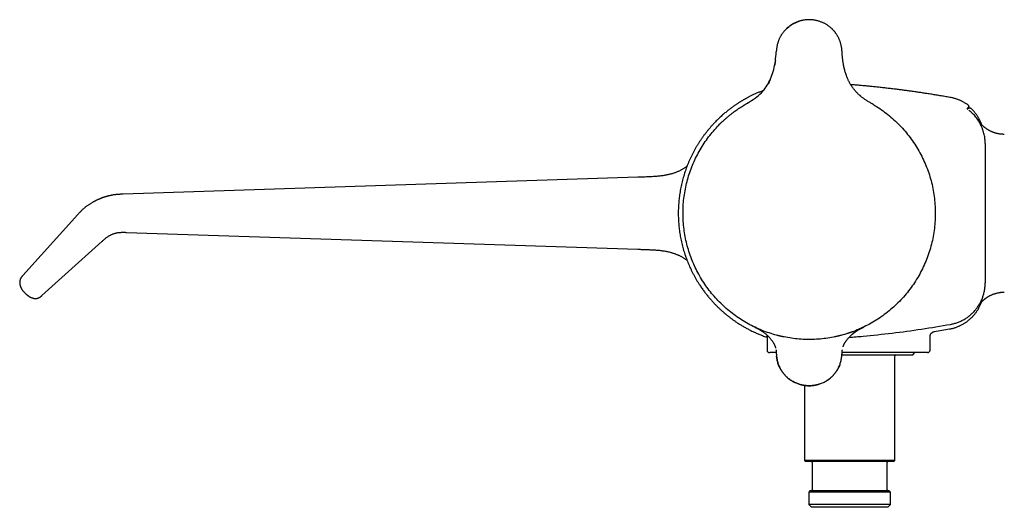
# Model space of a CAD drawing. Header units: millimetres. Extents: x 8 to 907, y 12 to 438.
# Tile 2 of 14: x 27 to 215, y 345 to 438. Entities that reach past the tile are written whole.
import ezdxf

# ---------------------------------------------------------------- set-up
doc = ezdxf.new("R2010")
doc.units = ezdxf.units.MM

msp = doc.modelspace()

# ---------------------------------------------------------------- linework, layer by layer
at = {"color": 7, "linetype": 'Continuous', "lineweight": 30}
for p, q in [((171.27, 431.63), (171.27, 431.63)), ((183.78, 431.63), (183.78, 431.63)), ((170.74, 428.13), (170.74, 428.12)), ((170.09, 426.32), (170.08, 426.29)), ((165.26, 421.6), (165.06, 421.48)), ((165.92, 421.99), (165.74, 421.88)), ((166.71, 422.48), (166.7, 422.48)), ((167.6, 423.12), (167.57, 423.1)), ((189.98, 421.49), (189.98, 421.48)), ((211.03, 414.22), (211.03, 414.19)), ((211.03, 414.19), (211.03, 387.75)), ((144.9, 407.82), (47.02, 404.59)), ((38.39, 400.73), (27.92, 389.13)), ((47.62, 397.33), (144.9, 394.12)), ((31.56, 385.32), (42.95, 395.59)), ((211.03, 387.75), (211.03, 387.72)), ((28.3, 385.83), (28.35, 385.79)), ((167.39, 379.21), (167.14, 379.33)), ((169.53, 377.55), (169.53, 374.97)), ((174.4, 377.17), (174.4, 377.17)), ((182.32, 377.45), (182.32, 377.45)), ((183.49, 377.72), (183.49, 377.72)), ((184.75, 378.08), (184.63, 378.05)), ((200.53, 374.97), (200.53, 377.5)), ((183.83, 374.92), (183.85, 375.01)), ((171.26, 374.47), (170.03, 374.47)), ((171.27, 374.3), (171.27, 374.3)), ((183.76, 374.07), (197.23, 374.07)), ((200.03, 374.47), (183.79, 374.47)), ((193.83, 353.97), (193.83, 373.87)), ((197.23, 374.07), (197.63, 374.47)), ((176.63, 368.25), (176.63, 353.97)), ((176.63, 353.97), (176.83, 353.77)), ((193.83, 353.97), (176.63, 353.97)), ((193.63, 353.77), (176.83, 353.77)), ((178.08, 353.57), (178.08, 348.37)), ((192.38, 348.37), (192.38, 353.57)), ((193.63, 353.77), (193.83, 353.97)), ((177.68, 348.17), (177.48, 347.97)), ((177.48, 347.97), (177.48, 345.57)), ((192.98, 347.97), (177.48, 347.97)), ((192.78, 348.17), (177.68, 348.17)), ((192.98, 347.97), (192.78, 348.17)), ((192.98, 345.57), (192.98, 347.97)), ((177.48, 345.57), (177.98, 345.07)), ((185.23, 345.57), (177.48, 345.57)), ((192.48, 345.07), (177.98, 345.07)), ((192.98, 345.57), (185.23, 345.57)), ((192.48, 345.07), (192.98, 345.57))]:
    msp.add_line(p, q, dxfattribs=at)
for centre, radius, start, end in [((170.03, 374.97), 0.5, 180, 270), ((200.03, 374.97), 0.5, 270, 0), ((194.03, 373.87), 0.2, 90, 180), ((177.88, 353.57), 0.2, 0, 90), ((192.58, 353.57), 0.2, 90, 180), ((177.88, 348.37), 0.2, 270, 0), ((192.58, 348.37), 0.2, 180, 270)]:
    msp.add_arc(centre, radius, start, end, dxfattribs=at)
for points, knots in [([(183.78, 431.63), (183.78, 431.71), (183.77, 431.87), (183.74, 432.11), (183.72, 432.34), (183.68, 432.56), (183.64, 432.78), (183.6, 432.99), (183.54, 433.21), (183.48, 433.43), (183.4, 433.65), (183.32, 433.86), (183.24, 434.06), (183.15, 434.26), (183.05, 434.45), (182.95, 434.63), (182.84, 434.82), (182.73, 434.99), (182.62, 435.15), (182.51, 435.3), (182.41, 435.44), (182.31, 435.56), (182.21, 435.67), (182.11, 435.78), (182.02, 435.87), (181.97, 435.93), (181.94, 435.95), (181.94, 435.96), (181.93, 435.97), (181.93, 435.97), (181.92, 435.98), (181.85, 436.04), (181.73, 436.16), (181.54, 436.33), (181.34, 436.48), (181.14, 436.63), (180.93, 436.77), (180.72, 436.9), (180.51, 437.02), (180.29, 437.13), (180.07, 437.23), (179.83, 437.33), (179.59, 437.42), (179.33, 437.5), (179.07, 437.57), (178.81, 437.63), (178.55, 437.68), (178.29, 437.72), (178.04, 437.74), (177.78, 437.76), (177.52, 437.76), (177.26, 437.76), (177, 437.74), (176.74, 437.72), (176.47, 437.68), (176.21, 437.63), (175.96, 437.57), (175.7, 437.5), (175.45, 437.42), (175.21, 437.33), (174.98, 437.23), (174.75, 437.13), (174.54, 437.02), (174.32, 436.89), (174.11, 436.77), (173.92, 436.64), (173.73, 436.5), (173.57, 436.37), (173.43, 436.26), (173.32, 436.16), (173.25, 436.09), (173.2, 436.05), (173.19, 436.04), (173.18, 436.02), (173.16, 436.01), (173.15, 436), (173.1, 435.95), (173.01, 435.86), (172.89, 435.72), (172.76, 435.57), (172.62, 435.41), (172.5, 435.25), (172.39, 435.09), (172.28, 434.94), (172.18, 434.77), (172.08, 434.6), (171.98, 434.42), (171.89, 434.23), (171.8, 434.04), (171.72, 433.83), (171.64, 433.62), (171.57, 433.4), (171.5, 433.17), (171.44, 432.94), (171.39, 432.69), (171.35, 432.44), (171.31, 432.18), (171.29, 431.91), (171.27, 431.73), (171.27, 431.63)], [0, 0, 0, 0, 0.012499, 0.024708, 0.036627, 0.048262, 0.059626, 0.070734, 0.081598, 0.093977, 0.106054, 0.117791, 0.129129, 0.140067, 0.150625, 0.162013, 0.172957, 0.183469, 0.193557, 0.203229, 0.212494, 0.22029, 0.227719, 0.234778, 0.243542, 0.247202, 0.247672, 0.24814, 0.248607, 0.249071, 0.249533, 0.249993, 0.263016, 0.275967, 0.288868, 0.30174, 0.314606, 0.327479, 0.340264, 0.352925, 0.365484, 0.377962, 0.391863, 0.405711, 0.419531, 0.43335, 0.447115, 0.460491, 0.473746, 0.486903, 0.499981, 0.513405, 0.526931, 0.540587, 0.554342, 0.568094, 0.58161, 0.595158, 0.60876, 0.622441, 0.634969, 0.647606, 0.660326, 0.673037, 0.685747, 0.697626, 0.709537, 0.721498, 0.729428, 0.737392, 0.744433, 0.745358, 0.746283, 0.747209, 0.748135, 0.749062, 0.74999, 0.758996, 0.768603, 0.778767, 0.78949, 0.800778, 0.81005, 0.819683, 0.829686, 0.840069, 0.850846, 0.861428, 0.872392, 0.883745, 0.895408, 0.907346, 0.919576, 0.932112, 0.94497, 0.958171, 0.971736, 0.985679, 1, 1, 1, 1]), ([(173.22, 436.05), (173.51, 436.3), (174.1, 436.82), (175.18, 437.33), (175.95, 437.62), (176.35, 437.65), (176.35, 437.65)], [0, 0, 0, 0, 0.318425, 0.662999, 0.999748, 1, 1, 1, 1]), ([(165.06, 421.48), (165.57, 421.77), (166.54, 422.34), (167.88, 423.29), (168.94, 424.39), (169.75, 425.57), (170.36, 426.87), (170.82, 428.31), (171.13, 429.92), (171.22, 431.05), (171.27, 431.63)], [0, 0, 0, 0, 0.1394627, 0.268813, 0.3897528, 0.4999642, 0.6098311, 0.730077, 0.8596469, 1, 1, 1, 1]), ([(189.99, 421.48), (189.89, 421.54), (189.69, 421.66), (189.4, 421.83), (189.12, 421.99), (188.85, 422.16), (188.59, 422.32), (188.35, 422.47), (188.13, 422.62), (187.92, 422.77), (187.72, 422.92), (187.53, 423.06), (187.39, 423.17), (187.3, 423.25), (187.24, 423.3), (187.18, 423.35), (187.12, 423.4), (187.07, 423.45), (187.01, 423.5), (186.92, 423.58), (186.8, 423.7), (186.64, 423.85), (186.48, 424.03), (186.3, 424.22), (186.13, 424.42), (185.96, 424.64), (185.8, 424.86), (185.63, 425.1), (185.48, 425.34), (185.34, 425.57), (185.23, 425.78), (185.12, 425.98), (185.03, 426.17), (184.93, 426.37), (184.85, 426.57), (184.76, 426.77), (184.68, 426.97), (184.59, 427.22), (184.49, 427.51), (184.39, 427.84), (184.29, 428.18), (184.23, 428.42), (184.2, 428.56), (184.19, 428.6), (184.18, 428.64), (184.17, 428.68), (184.16, 428.73), (184.14, 428.82), (184.11, 428.97), (184.07, 429.16), (184.03, 429.37), (184, 429.6), (183.96, 429.85), (183.92, 430.11), (183.89, 430.39), (183.86, 430.69), (183.83, 430.99), (183.8, 431.31), (183.79, 431.53), (183.78, 431.63)], [0, 0, 0, 0, 0.0276548, 0.0544245, 0.0803038, 0.1052893, 0.1293821, 0.1525865, 0.1736582, 0.1939592, 0.2134801, 0.2321668, 0.2500062, 0.2560117, 0.2620259, 0.2680492, 0.2740819, 0.2801244, 0.2861768, 0.2922397, 0.3089694, 0.3257901, 0.3459468, 0.3662644, 0.3867622, 0.4089473, 0.4313891, 0.4541147, 0.4770423, 0.5000043, 0.5173729, 0.5347252, 0.5520718, 0.5694226, 0.5867868, 0.6041731, 0.6215893, 0.6390429, 0.6665614, 0.6942135, 0.7220207, 0.7500017, 0.753287, 0.7566002, 0.7599414, 0.7633105, 0.7667077, 0.7701331, 0.7866615, 0.8019542, 0.8177424, 0.8371411, 0.8571858, 0.8778817, 0.9007826, 0.9244401, 0.9488591, 0.9740444, 1, 1, 1, 1]), ([(171.12, 430.03), (171.1, 429.88), (171.05, 429.58), (171, 429.28), (170.97, 429.13)], [0, 0, 0, 0, 0.49913, 1, 1, 1, 1]), ([(170.08, 426.3), (170.03, 426.2), (169.92, 425.95), (169.79, 425.72), (169.72, 425.59)], [0, 0, 0, 0, 0.45352, 1, 1, 1, 1]), ([(204.43, 422.97), (204.38, 422.98), (204.01, 423.05), (203.34, 423.16), (202.41, 423.32), (201.5, 423.47), (200.59, 423.62), (199.7, 423.76), (198.83, 423.89), (198.01, 424.01), (197.21, 424.12), (196.43, 424.23), (195.65, 424.33), (194.88, 424.43), (194.07, 424.54), (193.23, 424.64), (192.34, 424.74), (191.46, 424.84), (190.6, 424.93), (189.76, 425.02), (188.93, 425.11), (188.12, 425.18), (187.32, 425.26), (186.53, 425.32), (185.9, 425.38), (185.54, 425.41), (185.44, 425.41)], [0, 0, 0, 0, 0.007978, 0.057672, 0.106774, 0.155287, 0.203214, 0.250559, 0.297324, 0.339684, 0.381561, 0.422957, 0.463873, 0.50431, 0.54427, 0.591594, 0.638234, 0.684192, 0.72947, 0.774069, 0.817211, 0.859699, 0.901535, 0.942718, 0.98398, 1, 1, 1, 1]), ([(168.77, 424.28), (168.7, 424.25), (168.53, 424.19), (168.26, 424.08), (167.96, 423.96), (167.67, 423.84), (167.38, 423.71), (167.1, 423.58), (166.83, 423.45), (166.57, 423.33), (166.32, 423.2), (166.08, 423.08), (165.86, 422.96), (165.65, 422.85), (165.46, 422.75), (165.28, 422.65), (165.11, 422.55), (164.95, 422.46), (164.78, 422.36), (164.62, 422.26), (164.45, 422.16), (164.28, 422.06), (164.11, 421.95), (163.93, 421.83), (163.75, 421.71), (163.55, 421.58), (163.33, 421.42), (163.08, 421.25), (162.83, 421.07), (162.57, 420.88), (162.31, 420.68), (162.05, 420.47), (161.78, 420.26), (161.5, 420.03), (161.21, 419.78), (160.91, 419.52), (160.62, 419.25), (160.31, 418.96), (160.01, 418.67), (159.68, 418.33), (159.32, 417.95), (158.94, 417.54), (158.57, 417.11), (158.21, 416.68), (157.86, 416.24), (157.52, 415.8), (157.2, 415.36), (156.9, 414.92), (156.61, 414.48), (156.32, 414.03), (156.04, 413.56), (155.77, 413.08), (155.5, 412.59), (155.24, 412.09), (155, 411.58), (154.76, 411.07), (154.54, 410.56), (154.34, 410.06), (154.15, 409.56), (153.98, 409.06), (153.81, 408.56), (153.65, 408.04), (153.5, 407.5), (153.36, 406.96), (153.23, 406.41), (153.11, 405.86), (153.01, 405.31), (152.92, 404.76), (152.84, 404.22), (152.77, 403.7), (152.72, 403.17), (152.68, 402.64), (152.65, 402.1), (152.63, 401.54), (152.62, 400.98), (152.63, 400.42), (152.65, 399.85), (152.68, 399.29), (152.72, 398.74), (152.78, 398.2), (152.84, 397.67), (152.92, 397.15), (153.01, 396.62), (153.11, 396.09), (153.22, 395.55), (153.35, 395), (153.49, 394.45), (153.65, 393.91), (153.81, 393.37), (153.99, 392.85), (154.17, 392.34), (154.36, 391.84), (154.56, 391.35), (154.77, 390.86), (154.99, 390.37), (155.23, 389.87), (155.49, 389.37), (155.76, 388.87), (156.04, 388.38), (156.33, 387.9), (156.6, 387.48), (156.84, 387.11), (157.05, 386.8), (157.27, 386.49), (157.48, 386.2), (157.69, 385.91), (157.9, 385.64), (158.12, 385.36), (158.35, 385.09), (158.58, 384.81), (158.81, 384.55), (159.03, 384.3), (159.25, 384.06), (159.47, 383.82), (159.68, 383.6), (159.89, 383.39), (160.1, 383.18), (160.31, 382.98), (160.52, 382.78), (160.71, 382.6), (160.9, 382.43), (161.07, 382.28), (161.2, 382.17), (161.31, 382.07), (161.43, 381.97), (161.55, 381.87), (161.68, 381.76), (161.82, 381.65), (161.97, 381.52), (162.14, 381.39), (162.32, 381.26), (162.5, 381.11), (162.7, 380.96), (162.91, 380.81), (163.13, 380.65), (163.36, 380.49), (163.6, 380.33), (163.85, 380.16), (164.11, 379.99), (164.38, 379.82), (164.66, 379.65), (164.95, 379.48), (165.24, 379.31), (165.53, 379.15), (165.83, 378.99), (166.14, 378.83), (166.46, 378.66), (166.78, 378.5), (167.12, 378.35), (167.46, 378.19), (167.8, 378.05), (168.14, 377.91), (168.48, 377.77), (168.84, 377.63), (169.08, 377.54), (169.22, 377.5), (169.22, 377.49)], [0, 0, 0, 0, 0.003572, 0.009092, 0.014437, 0.019609, 0.024607, 0.029808, 0.034806, 0.039601, 0.044192, 0.04858, 0.052764, 0.056523, 0.0601, 0.063496, 0.06671, 0.069743, 0.072913, 0.076, 0.07918, 0.082455, 0.085825, 0.089288, 0.092847, 0.0965, 0.101286, 0.106226, 0.111319, 0.116565, 0.121965, 0.127519, 0.133226, 0.139086, 0.145391, 0.151865, 0.158508, 0.165321, 0.172302, 0.179453, 0.188713, 0.19798, 0.207247, 0.216514, 0.225782, 0.23505, 0.243789, 0.252528, 0.261266, 0.270005, 0.278743, 0.288011, 0.297278, 0.306545, 0.315811, 0.325078, 0.334345, 0.343083, 0.351821, 0.360559, 0.369297, 0.378036, 0.387305, 0.396573, 0.405842, 0.41511, 0.424379, 0.433647, 0.442385, 0.451122, 0.459859, 0.468596, 0.477334, 0.486601, 0.495869, 0.505137, 0.514405, 0.523673, 0.532941, 0.54168, 0.550418, 0.559157, 0.567895, 0.576634, 0.585901, 0.595168, 0.604435, 0.613702, 0.622969, 0.632236, 0.640974, 0.649712, 0.658451, 0.66719, 0.675928, 0.685196, 0.694463, 0.70373, 0.712998, 0.722264, 0.731531, 0.737772, 0.743996, 0.750103, 0.756078, 0.761919, 0.767627, 0.773203, 0.779255, 0.785142, 0.790865, 0.796423, 0.801816, 0.807045, 0.812108, 0.817008, 0.821964, 0.82674, 0.831336, 0.835751, 0.839986, 0.84404, 0.846429, 0.8488, 0.851305, 0.853955, 0.856749, 0.859686, 0.862768, 0.866324, 0.870055, 0.873959, 0.878038, 0.882291, 0.886717, 0.891318, 0.896092, 0.90104, 0.906161, 0.91136, 0.916726, 0.922259, 0.927959, 0.933384, 0.938951, 0.944662, 0.950514, 0.95651, 0.962647, 0.968927, 0.974809, 0.980809, 0.986929, 0.993168, 0.999526, 1, 1, 1, 1]), ([(165.23, 421.58), (165.23, 421.58), (165.23, 421.58), (165.23, 421.58), (165.23, 421.58), (165.22, 421.58), (165.22, 421.58), (165.22, 421.57), (165.22, 421.57), (165.21, 421.57), (165.21, 421.57), (165.21, 421.57), (165.21, 421.57), (165.22, 421.57), (165.22, 421.57), (165.22, 421.58), (165.22, 421.58), (165.21, 421.57), (165.21, 421.57), (165.2, 421.56)], [0, 0, 0, 0, 0.0347021, 0.113853, 0.1846166, 0.2419428, 0.2714274, 0.2954822, 0.3192161, 0.3516848, 0.3931231, 0.4435674, 0.5004239, 0.5589035, 0.6345829, 0.71289, 0.7984922, 0.8939697, 1, 1, 1, 1]), ([(189.74, 421.63), (189.74, 421.63), (189.74, 421.63), (189.75, 421.62), (189.76, 421.61), (189.78, 421.61), (189.79, 421.6), (189.81, 421.59), (189.82, 421.58), (189.83, 421.58), (189.84, 421.57), (189.84, 421.57), (189.85, 421.56), (189.85, 421.56), (189.85, 421.56), (189.85, 421.56), (189.85, 421.56), (189.85, 421.56), (189.85, 421.56), (189.85, 421.56), (189.85, 421.56), (189.85, 421.56), (189.86, 421.56), (189.86, 421.56), (189.86, 421.56), (189.86, 421.56), (189.86, 421.56)], [0, 0, 0, 0, 0.0202259, 0.0922324, 0.1585542, 0.2237778, 0.2896235, 0.3324639, 0.3824565, 0.4396224, 0.4766747, 0.5148886, 0.5488534, 0.5779978, 0.602727, 0.6224821, 0.6377078, 0.6549552, 0.6764949, 0.711204, 0.7532926, 0.8027607, 0.8456015, 0.8927588, 0.9442274, 1, 1, 1, 1]), ([(207.86, 421.47), (207.82, 421.5), (207.73, 421.57), (207.57, 421.68), (207.39, 421.8), (207.19, 421.93), (206.99, 422.05), (206.77, 422.17), (206.55, 422.28), (206.31, 422.39), (206.07, 422.5), (205.81, 422.6), (205.55, 422.69), (205.28, 422.77), (205, 422.85), (204.72, 422.92), (204.52, 422.95), (204.43, 422.97)], [0, 0, 0, 0, 0.038213, 0.09478, 0.153475, 0.214251, 0.277052, 0.341817, 0.408479, 0.476965, 0.547196, 0.619086, 0.692543, 0.767468, 0.84376, 0.921308, 1, 1, 1, 1]), ([(160.55, 417.94), (160.68, 418.07), (160.94, 418.32), (161.33, 418.68), (161.73, 419.04), (162.14, 419.39), (162.55, 419.73), (162.97, 420.05), (163.38, 420.36), (163.79, 420.65), (164.21, 420.94), (164.63, 421.21), (164.92, 421.39), (165.06, 421.48)], [0, 0, 0, 0, 0.093333, 0.186666, 0.28, 0.373333, 0.466666, 0.559999, 0.648, 0.736, 0.824, 0.912, 1, 1, 1, 1]), ([(207.88, 421.17), (207.88, 421.17), (207.88, 421.17), (207.88, 421.16), (207.86, 421.14), (207.83, 421.11), (207.8, 421.08), (207.76, 421.04), (207.71, 421), (207.66, 420.94), (207.6, 420.88), (207.56, 420.84), (207.54, 420.82)], [0, 0, 0, 0, 0.048258, 0.1530777, 0.2578973, 0.3627171, 0.4675371, 0.5723574, 0.6771781, 0.781999, 0.9055383, 1, 1, 1, 1]), ([(207.67, 420.73), (207.68, 420.73), (207.69, 420.75), (207.71, 420.77), (207.73, 420.78), (207.73, 420.79), (207.73, 420.79), (207.73, 420.79)], [0, 0, 0, 0, 0.1117741, 0.3627883, 0.6138025, 0.8648166, 1, 1, 1, 1]), ([(208.44, 420.8), (208.43, 420.81), (208.4, 420.83), (208.35, 420.86), (208.3, 420.89), (208.25, 420.91), (208.19, 420.93), (208.14, 420.94), (208.1, 420.94), (208.07, 420.94), (208.04, 420.94), (208.01, 420.93), (207.97, 420.93), (207.94, 420.92), (207.9, 420.9), (207.87, 420.89), (207.84, 420.87), (207.81, 420.85), (207.77, 420.83), (207.75, 420.81), (207.74, 420.79)], [0, 0, 0, 0, 0.071597, 0.14022, 0.205005, 0.293381, 0.369636, 0.432571, 0.483668, 0.526482, 0.56102, 0.597349, 0.642929, 0.694596, 0.750654, 0.793706, 0.834225, 0.875804, 0.931145, 1, 1, 1, 1]), ([(207.88, 421.17), (207.89, 421.17), (207.91, 421.19), (207.92, 421.21), (207.93, 421.24), (207.94, 421.26), (207.94, 421.27), (207.94, 421.29), (207.94, 421.3), (207.94, 421.32), (207.94, 421.34), (207.94, 421.36), (207.93, 421.39), (207.91, 421.42), (207.89, 421.44), (207.87, 421.46), (207.86, 421.47)], [0, 0, 0, 0, 0.09563, 0.180411, 0.251462, 0.306805, 0.355334, 0.39571, 0.436053, 0.479332, 0.5432, 0.629959, 0.70908, 0.798673, 0.896579, 1, 1, 1, 1]), ([(211.03, 414.22), (211.02, 414.5), (211, 415.07), (210.85, 415.94), (210.61, 416.81), (210.27, 417.66), (209.82, 418.48), (209.27, 419.24), (208.65, 419.94), (208.16, 420.34), (207.92, 420.54)], [0, 0, 0, 0, 0.1162095, 0.2362854, 0.3596726, 0.4857022, 0.6136072, 0.7425476, 0.8716412, 1, 1, 1, 1]), ([(210.36, 417.79), (210.35, 417.82), (210.32, 417.91), (210.26, 418.05), (210.19, 418.21), (210.12, 418.38), (210.04, 418.55), (209.95, 418.73), (209.86, 418.91), (209.76, 419.09), (209.65, 419.27), (209.54, 419.45), (209.41, 419.64), (209.28, 419.83), (209.13, 420.02), (208.98, 420.21), (208.83, 420.39), (208.66, 420.57), (208.53, 420.7), (208.46, 420.78), (208.44, 420.8)], [0, 0, 0, 0, 0.0300412, 0.0779695, 0.1258736, 0.1764272, 0.2296426, 0.2855289, 0.3440918, 0.3996551, 0.4574295, 0.5174091, 0.5795836, 0.6439383, 0.7104535, 0.7791042, 0.843884, 0.9104038, 0.9786307, 1, 1, 1, 1]), ([(214.66, 415.97), (214.57, 415.97), (214.41, 415.97), (214.16, 415.99), (213.93, 416.01), (213.7, 416.04), (213.49, 416.08), (213.29, 416.13), (213.1, 416.17), (212.93, 416.22), (212.77, 416.27), (212.61, 416.33), (212.47, 416.38), (212.33, 416.44), (212.2, 416.49), (212.09, 416.55), (211.98, 416.6), (211.87, 416.65), (211.76, 416.72), (211.63, 416.79), (211.5, 416.87), (211.38, 416.94), (211.29, 417), (211.22, 417.05), (211.16, 417.1), (211.09, 417.14), (211.03, 417.19), (210.96, 417.24), (210.88, 417.31), (210.79, 417.38), (210.7, 417.46), (210.62, 417.54), (210.54, 417.61), (210.47, 417.67), (210.4, 417.74), (210.34, 417.81), (210.28, 417.87), (210.23, 417.92), (210.19, 417.97), (210.15, 418.01), (210.12, 418.04), (210.1, 418.07), (210.07, 418.1), (210.05, 418.13), (210.02, 418.16), (210, 418.19), (209.97, 418.23), (209.94, 418.26), (209.92, 418.3), (209.89, 418.33), (209.87, 418.36), (209.85, 418.38), (209.84, 418.4), (209.84, 418.41), (209.83, 418.41)], [0, 0, 0, 0, 0.038663, 0.076119, 0.112299, 0.147139, 0.180584, 0.212584, 0.241394, 0.268849, 0.294924, 0.319596, 0.342846, 0.365935, 0.387394, 0.40721, 0.42558, 0.443298, 0.460439, 0.486208, 0.510542, 0.533439, 0.547261, 0.560502, 0.573162, 0.585242, 0.597121, 0.609997, 0.626584, 0.644716, 0.664406, 0.685662, 0.700308, 0.71562, 0.7316, 0.747588, 0.762206, 0.77544, 0.787332, 0.796678, 0.805087, 0.813421, 0.822424, 0.832419, 0.843466, 0.855219, 0.867009, 0.885967, 0.905224, 0.925276, 0.946149, 0.967253, 0.98549, 1, 1, 1, 1]), ([(154.29, 409.92), (154.26, 409.9), (154.18, 409.83), (154.04, 409.73), (153.85, 409.6), (153.66, 409.47), (153.46, 409.35), (153.24, 409.22), (153.01, 409.1), (152.78, 408.99), (152.53, 408.88), (152.28, 408.77), (152.02, 408.67), (151.75, 408.58), (151.47, 408.49), (151.19, 408.41), (150.9, 408.34), (150.61, 408.27), (150.31, 408.21), (150, 408.15), (149.67, 408.1), (149.31, 408.05), (148.91, 408.01), (148.51, 407.97), (148.1, 407.94), (147.67, 407.91), (147.23, 407.89), (146.78, 407.87), (146.33, 407.86), (145.86, 407.84), (145.38, 407.83), (145.06, 407.82), (144.9, 407.82)], [0, 0, 0, 0, 0.010354, 0.032368, 0.05509, 0.078522, 0.103112, 0.12844, 0.154514, 0.181344, 0.208939, 0.236794, 0.265398, 0.294754, 0.32486, 0.35416, 0.384125, 0.414742, 0.446007, 0.47793, 0.510523, 0.549805, 0.590033, 0.631202, 0.673302, 0.717199, 0.762026, 0.807783, 0.854465, 0.902068, 0.950583, 1, 1, 1, 1]), ([(47.02, 404.59), (46.93, 404.58), (46.75, 404.58), (46.48, 404.57), (46.23, 404.55), (45.98, 404.54), (45.75, 404.52), (45.53, 404.49), (45.31, 404.47), (45.11, 404.44), (44.91, 404.4), (44.72, 404.37), (44.54, 404.33), (44.38, 404.29), (44.22, 404.26), (44.08, 404.22), (43.95, 404.19), (43.84, 404.15), (43.73, 404.12), (43.64, 404.09), (43.55, 404.07), (43.47, 404.04), (43.38, 404.01), (43.28, 403.98), (43.17, 403.94), (43.08, 403.91), (43.02, 403.89), (43, 403.88), (42.99, 403.88), (42.98, 403.87), (42.98, 403.87), (42.97, 403.87), (42.96, 403.86), (42.94, 403.86), (42.92, 403.85), (42.88, 403.83), (42.83, 403.81), (42.77, 403.79), (42.7, 403.76), (42.62, 403.73), (42.53, 403.7), (42.44, 403.65), (42.33, 403.61), (42.21, 403.56), (42.09, 403.5), (41.95, 403.43), (41.81, 403.36), (41.65, 403.29), (41.49, 403.2), (41.32, 403.11), (41.15, 403.01), (40.96, 402.9), (40.77, 402.79), (40.57, 402.66), (40.37, 402.53), (40.16, 402.38), (39.96, 402.24), (39.78, 402.1), (39.61, 401.95), (39.43, 401.8), (39.26, 401.64), (39.08, 401.48), (38.91, 401.3), (38.74, 401.12), (38.56, 400.93), (38.45, 400.8), (38.39, 400.73)], [0, 0, 0, 0, 0.028344, 0.055636, 0.08187, 0.107044, 0.131162, 0.154231, 0.176254, 0.197231, 0.218081, 0.237775, 0.256312, 0.273689, 0.289904, 0.304957, 0.318501, 0.330942, 0.34228, 0.352514, 0.361645, 0.37002, 0.378038, 0.39121, 0.403289, 0.414357, 0.419834, 0.421179, 0.42226, 0.423028, 0.423484, 0.424081, 0.42512, 0.426647, 0.429852, 0.434153, 0.439552, 0.446048, 0.453643, 0.462335, 0.472125, 0.483014, 0.495003, 0.508092, 0.522283, 0.537575, 0.553969, 0.571468, 0.590138, 0.609921, 0.630814, 0.652819, 0.675933, 0.699715, 0.724566, 0.750481, 0.777441, 0.799752, 0.822716, 0.846327, 0.870585, 0.895503, 0.920636, 0.94643, 0.972887, 1, 1, 1, 1]), ([(42.95, 395.59), (43.01, 395.64), (43.14, 395.76), (43.34, 395.93), (43.53, 396.1), (43.73, 396.27), (43.93, 396.41), (44.12, 396.55), (44.3, 396.66), (44.48, 396.77), (44.67, 396.87), (44.87, 396.96), (45.07, 397.04), (45.27, 397.12), (45.48, 397.18), (45.68, 397.23), (45.89, 397.27), (46.11, 397.3), (46.33, 397.33), (46.58, 397.34), (46.84, 397.35), (47.1, 397.35), (47.36, 397.34), (47.53, 397.34), (47.62, 397.33)], [0, 0, 0, 0, 0.050134, 0.100329, 0.15051, 0.200619, 0.250629, 0.292236, 0.333816, 0.37541, 0.417017, 0.458621, 0.500208, 0.541768, 0.583294, 0.624783, 0.666239, 0.707684, 0.749183, 0.799111, 0.8492, 0.899424, 0.94972, 1, 1, 1, 1]), ([(144.9, 394.12), (145.06, 394.12), (145.36, 394.11), (145.81, 394.1), (146.25, 394.08), (146.68, 394.07), (147.09, 394.05), (147.5, 394.03), (147.9, 394.01), (148.28, 393.99), (148.66, 393.96), (149.03, 393.92), (149.4, 393.88), (149.75, 393.83), (150.1, 393.77), (150.43, 393.71), (150.75, 393.64), (151.05, 393.57), (151.33, 393.49), (151.59, 393.41), (151.83, 393.33), (152.07, 393.25), (152.3, 393.16), (152.52, 393.07), (152.73, 392.97), (152.93, 392.88), (153.12, 392.78), (153.32, 392.67), (153.51, 392.56), (153.7, 392.44), (153.87, 392.33), (154.03, 392.21), (154.17, 392.11), (154.26, 392.05), (154.29, 392.02)], [0, 0, 0, 0, 0.0466716, 0.0924326, 0.1372748, 0.1811911, 0.2241766, 0.2654856, 0.3058933, 0.345394, 0.3839698, 0.4223661, 0.4597792, 0.4962092, 0.5316622, 0.5661495, 0.5996868, 0.6322819, 0.6605169, 0.6879854, 0.7146826, 0.7406065, 0.7657578, 0.7897103, 0.8129238, 0.8354035, 0.8571554, 0.8809979, 0.9039181, 0.9259205, 0.9470071, 0.9671801, 0.9864416, 1, 1, 1, 1]), ([(27.92, 389.13), (27.88, 389.1), (27.81, 389.02), (27.72, 388.91), (27.63, 388.8), (27.56, 388.69), (27.51, 388.59), (27.46, 388.49), (27.42, 388.4), (27.39, 388.31), (27.37, 388.24), (27.36, 388.17), (27.34, 388.11), (27.34, 388.07), (27.33, 388.02), (27.33, 387.98), (27.32, 387.94), (27.32, 387.88), (27.32, 387.8), (27.32, 387.72), (27.32, 387.65), (27.33, 387.6), (27.34, 387.53), (27.35, 387.46), (27.36, 387.38), (27.38, 387.29), (27.41, 387.19), (27.44, 387.09), (27.48, 386.98), (27.53, 386.87), (27.58, 386.76), (27.64, 386.65), (27.71, 386.53), (27.79, 386.41), (27.88, 386.3), (27.97, 386.18), (28.08, 386.06), (28.19, 385.95), (28.26, 385.87), (28.3, 385.83)], [0, 0, 0, 0, 0.04166, 0.080677, 0.117093, 0.150959, 0.182323, 0.21121, 0.23761, 0.261487, 0.282781, 0.301423, 0.316368, 0.328888, 0.339955, 0.350995, 0.362015, 0.373014, 0.398845, 0.424518, 0.437558, 0.452209, 0.469334, 0.488964, 0.511122, 0.53536, 0.562049, 0.591168, 0.622669, 0.653313, 0.685788, 0.719998, 0.755835, 0.793184, 0.831933, 0.871993, 0.913318, 0.955936, 1, 1, 1, 1]), ([(209.8, 383.48), (209.8, 383.48), (209.8, 383.48), (209.8, 383.48), (209.8, 383.48), (209.8, 383.48), (209.8, 383.48), (209.81, 383.49), (209.81, 383.49), (209.81, 383.49), (209.81, 383.5), (209.82, 383.5), (209.82, 383.5), (209.82, 383.51), (209.83, 383.52), (209.83, 383.53), (209.84, 383.53), (209.85, 383.54), (209.85, 383.55), (209.86, 383.56), (209.87, 383.57), (209.87, 383.58), (209.88, 383.59), (209.89, 383.61), (209.9, 383.62), (209.91, 383.64), (209.93, 383.66), (209.95, 383.68), (209.97, 383.7), (209.99, 383.73), (210.01, 383.75), (210.02, 383.77), (210.04, 383.79), (210.06, 383.81), (210.07, 383.83), (210.09, 383.86), (210.12, 383.89), (210.15, 383.93), (210.2, 383.98), (210.25, 384.04), (210.31, 384.1), (210.38, 384.17), (210.44, 384.23), (210.5, 384.29), (210.56, 384.35), (210.62, 384.4), (210.69, 384.47), (210.77, 384.54), (210.87, 384.62), (210.96, 384.69), (211.04, 384.75), (211.1, 384.8), (211.17, 384.85), (211.24, 384.9), (211.32, 384.96), (211.4, 385.01), (211.5, 385.07), (211.6, 385.13), (211.72, 385.2), (211.85, 385.27), (211.99, 385.35), (212.14, 385.42), (212.3, 385.49), (212.47, 385.56), (212.64, 385.62), (212.83, 385.68), (213.03, 385.74), (213.23, 385.8), (213.45, 385.85), (213.67, 385.89), (213.91, 385.92), (214.15, 385.95), (214.4, 385.97), (214.57, 385.97), (214.66, 385.97)], [0, 0, 0, 0, 0.004111, 0.014958, 0.026298, 0.038129, 0.049879, 0.060495, 0.069957, 0.07788, 0.084764, 0.091053, 0.098255, 0.106496, 0.115773, 0.125466, 0.135525, 0.144693, 0.152925, 0.160223, 0.169373, 0.177467, 0.18516, 0.192456, 0.199789, 0.208028, 0.216764, 0.226356, 0.236867, 0.248324, 0.254706, 0.261352, 0.268262, 0.274812, 0.280175, 0.284506, 0.293283, 0.303386, 0.314706, 0.32579, 0.342018, 0.356821, 0.370467, 0.382722, 0.393678, 0.404661, 0.416329, 0.432659, 0.450198, 0.468961, 0.479717, 0.490842, 0.502339, 0.514206, 0.52647, 0.539664, 0.554009, 0.571119, 0.589623, 0.609516, 0.630792, 0.653444, 0.676152, 0.700069, 0.725178, 0.751459, 0.778887, 0.807434, 0.837067, 0.867747, 0.89943, 0.93207, 0.965613, 1, 1, 1, 1]), ([(28.35, 385.79), (28.37, 385.77), (28.4, 385.73), (28.45, 385.68), (28.5, 385.64), (28.53, 385.61), (28.56, 385.58), (28.58, 385.56), (28.6, 385.54), (28.62, 385.52), (28.64, 385.5), (28.68, 385.47), (28.72, 385.43), (28.78, 385.38), (28.84, 385.33), (28.93, 385.27), (29.03, 385.2), (29.14, 385.12), (29.27, 385.05), (29.4, 384.99), (29.53, 384.93), (29.67, 384.88), (29.79, 384.84), (29.9, 384.81), (30.01, 384.79), (30.09, 384.78), (30.15, 384.77), (30.19, 384.77), (30.23, 384.76), (30.27, 384.76), (30.3, 384.76), (30.35, 384.76), (30.4, 384.76), (30.47, 384.77), (30.55, 384.78), (30.64, 384.79), (30.74, 384.81), (30.84, 384.84), (30.94, 384.88), (31.04, 384.93), (31.14, 384.99), (31.24, 385.06), (31.34, 385.14), (31.45, 385.23), (31.52, 385.29), (31.56, 385.32)], [0, 0, 0, 0, 0.0223221, 0.0417068, 0.058159, 0.0717578, 0.0823341, 0.0899059, 0.096095, 0.1017294, 0.1119794, 0.1225322, 0.1400312, 0.1600716, 0.1827069, 0.2079913, 0.2445326, 0.2822468, 0.3210319, 0.3607842, 0.4013673, 0.4426168, 0.4763679, 0.5073597, 0.5355824, 0.5610665, 0.5733395, 0.5848831, 0.5957065, 0.6058188, 0.6154019, 0.626701, 0.6424145, 0.6611094, 0.6826957, 0.7070794, 0.7341736, 0.7639147, 0.7914976, 0.821027, 0.8525534, 0.8861517, 0.9219007, 0.9598515, 1, 1, 1, 1]), ([(204.23, 378.97), (204.32, 378.98), (204.5, 379.02), (204.78, 379.08), (205.05, 379.15), (205.31, 379.23), (205.56, 379.32), (205.8, 379.42), (206.04, 379.52), (206.28, 379.62), (206.52, 379.74), (206.75, 379.87), (206.98, 380), (207.19, 380.14), (207.4, 380.27), (207.59, 380.41), (207.76, 380.55), (207.93, 380.68), (208.08, 380.81), (208.22, 380.93), (208.35, 381.06), (208.47, 381.18), (208.59, 381.29), (208.7, 381.41), (208.82, 381.55), (208.97, 381.71), (209.13, 381.91), (209.28, 382.12), (209.44, 382.34), (209.59, 382.57), (209.75, 382.83), (209.89, 383.09), (210.03, 383.36), (210.15, 383.63), (210.27, 383.9), (210.33, 384.07), (210.36, 384.15)], [0, 0, 0, 0, 0.033897, 0.06733, 0.100255, 0.13263, 0.164412, 0.195564, 0.226049, 0.255831, 0.288967, 0.321101, 0.352192, 0.382204, 0.411105, 0.438865, 0.465461, 0.490373, 0.514127, 0.536709, 0.558105, 0.578306, 0.597328, 0.616038, 0.634869, 0.664697, 0.694801, 0.725167, 0.755777, 0.790838, 0.826167, 0.861737, 0.897521, 0.933486, 0.969194, 1, 1, 1, 1]), ([(167.08, 379.36), (167.08, 379.36), (167.07, 379.36), (167.07, 379.36), (167.07, 379.37)], [0, 0, 0, 0, 0.533023, 1, 1, 1, 1]), ([(167.21, 379.3), (167.21, 379.3), (167.21, 379.3), (167.21, 379.3), (167.21, 379.3), (167.22, 379.3), (167.22, 379.29), (167.23, 379.29), (167.24, 379.28), (167.25, 379.28), (167.26, 379.28), (167.27, 379.27), (167.29, 379.26), (167.3, 379.25), (167.32, 379.24), (167.34, 379.23), (167.37, 379.22), (167.39, 379.21), (167.41, 379.2), (167.44, 379.19), (167.46, 379.18), (167.48, 379.17), (167.49, 379.16)], [0, 0, 0, 0, 0.0476033, 0.0890378, 0.1217545, 0.1486024, 0.1581283, 0.1699543, 0.1812299, 0.1942962, 0.2092935, 0.2369609, 0.2698165, 0.3184668, 0.3755202, 0.4410004, 0.5148913, 0.5971508, 0.6860294, 0.7828527, 0.88754, 1, 1, 1, 1]), ([(167.27, 379.27), (167.27, 379.27), (167.27, 379.27), (167.27, 379.27), (167.28, 379.26), (167.29, 379.26), (167.3, 379.26), (167.3, 379.25), (167.31, 379.25), (167.31, 379.25), (167.32, 379.25), (167.32, 379.25), (167.32, 379.25), (167.32, 379.25), (167.32, 379.25)], [0, 0, 0, 0, 0.001196, 0.077657, 0.15519, 0.248265, 0.357819, 0.501858, 0.623397, 0.726824, 0.822564, 0.911143, 0.997567, 1, 1, 1, 1]), ([(167.51, 379.16), (167.53, 379.14), (167.59, 379.11), (167.69, 379.06), (167.81, 379), (167.93, 378.93), (168.07, 378.86), (168.21, 378.77), (168.35, 378.68), (168.5, 378.59), (168.66, 378.48), (168.82, 378.37), (168.98, 378.24), (169.17, 378.1), (169.37, 377.93), (169.57, 377.74), (169.77, 377.55), (169.95, 377.36), (170.11, 377.18), (170.25, 377.01), (170.37, 376.86), (170.48, 376.72), (170.58, 376.57), (170.67, 376.42), (170.76, 376.27), (170.85, 376.12), (170.92, 375.97), (170.98, 375.82), (171.04, 375.69), (171.08, 375.57), (171.11, 375.47), (171.13, 375.39), (171.14, 375.35), (171.14, 375.34)], [0, 0, 0, 0, 0.014495, 0.037416, 0.061967, 0.088267, 0.116432, 0.146572, 0.178787, 0.211135, 0.245448, 0.281748, 0.32003, 0.360252, 0.412398, 0.463942, 0.514531, 0.563847, 0.611618, 0.647921, 0.683046, 0.716928, 0.749522, 0.780803, 0.814745, 0.846995, 0.877588, 0.906526, 0.93387, 0.955531, 0.976251, 0.996111, 1, 1, 1, 1]), ([(183.97, 375.56), (183.99, 375.6), (184.01, 375.67), (184.05, 375.77), (184.1, 375.89), (184.15, 376), (184.21, 376.13), (184.28, 376.26), (184.36, 376.39), (184.45, 376.53), (184.55, 376.69), (184.68, 376.87), (184.84, 377.07), (185.01, 377.26), (185.18, 377.44), (185.35, 377.62), (185.54, 377.8), (185.73, 377.97), (185.92, 378.12), (186.1, 378.27), (186.28, 378.4), (186.45, 378.52), (186.61, 378.63), (186.78, 378.73), (186.96, 378.84), (187.15, 378.95), (187.3, 379.03), (187.41, 379.09), (187.47, 379.12), (187.53, 379.15), (187.56, 379.16), (187.58, 379.17)], [0, 0, 0, 0, 0.020357, 0.041997, 0.065238, 0.09016, 0.116839, 0.145347, 0.175482, 0.20598, 0.236608, 0.285703, 0.334643, 0.383124, 0.430853, 0.477564, 0.528381, 0.577348, 0.624249, 0.668929, 0.711289, 0.75066, 0.788891, 0.826296, 0.862821, 0.908, 0.951755, 0.965234, 0.978593, 0.991793, 1, 1, 1, 1]), ([(185.82, 378.45), (185.8, 378.44), (185.77, 378.43), (185.71, 378.41), (185.66, 378.39), (185.61, 378.37), (185.57, 378.36), (185.54, 378.35), (185.5, 378.33), (185.46, 378.32), (185.4, 378.3), (185.35, 378.28), (185.3, 378.26), (185.25, 378.25), (185.22, 378.24), (185.2, 378.23), (185.16, 378.22), (185.13, 378.2), (185.08, 378.19), (185.03, 378.17), (184.94, 378.14), (184.81, 378.1), (184.7, 378.07), (184.64, 378.05)], [0, 0, 0, 0, 0.042658, 0.086014, 0.130332, 0.172915, 0.209027, 0.238609, 0.26598, 0.303241, 0.348248, 0.400051, 0.445945, 0.481957, 0.506128, 0.526746, 0.553108, 0.585482, 0.623868, 0.668267, 0.717501, 0.856503, 1, 1, 1, 1]), ([(185.12, 377.37), (186, 377.44), (188.75, 377.67), (193.34, 378.17), (198.9, 378.91), (202.58, 379.53), (204.43, 379.85)], [0, 0, 0, 0, 0.136925, 0.424354, 0.712139, 1, 1, 1, 1]), ([(185.82, 378.45), (185.8, 378.44), (185.77, 378.43), (185.72, 378.41), (185.66, 378.39), (185.62, 378.37), (185.57, 378.36), (185.54, 378.35), (185.5, 378.33), (185.46, 378.32), (185.41, 378.3), (185.37, 378.29), (185.36, 378.28)], [0, 0, 0, 0, 0.108763, 0.219192, 0.331959, 0.440254, 0.532093, 0.607324, 0.676902, 0.771614, 0.886013, 1, 1, 1, 1]), ([(185.71, 377.95), (185.71, 377.95), (185.73, 377.96), (185.75, 377.98), (185.77, 378), (185.79, 378.02), (185.81, 378.04), (185.84, 378.05), (185.85, 378.07), (185.87, 378.08), (185.88, 378.1), (185.9, 378.11), (185.92, 378.13), (185.95, 378.15), (185.97, 378.17), (186, 378.19), (186.04, 378.22), (186.08, 378.25), (186.13, 378.29), (186.18, 378.33), (186.23, 378.37), (186.29, 378.41), (186.35, 378.45), (186.42, 378.5), (186.46, 378.53), (186.49, 378.55)], [0, 0, 0, 0, 0.063808, 0.122411, 0.175913, 0.224456, 0.268235, 0.307531, 0.325741, 0.343633, 0.361722, 0.380502, 0.400424, 0.421872, 0.44517, 0.47058, 0.508111, 0.550208, 0.597226, 0.649484, 0.707279, 0.770911, 0.840685, 0.91693, 1, 1, 1, 1]), ([(187.26, 379.03), (187.25, 379.03), (187.22, 379.02), (187.19, 379), (187.17, 378.99), (187.16, 378.99), (187.15, 378.98), (187.13, 378.97), (187.1, 378.96), (187.06, 378.94), (187, 378.92), (186.94, 378.89), (186.89, 378.87), (186.85, 378.85), (186.8, 378.83), (186.76, 378.82), (186.72, 378.8), (186.7, 378.79), (186.68, 378.78), (186.66, 378.78), (186.65, 378.77), (186.64, 378.77), (186.64, 378.77)], [0, 0, 0, 0, 0.0524117, 0.0934475, 0.1231646, 0.1437647, 0.1640113, 0.1848905, 0.2365108, 0.2902556, 0.3906389, 0.5000441, 0.5671626, 0.6378678, 0.710717, 0.7763464, 0.8330673, 0.880897, 0.9027478, 0.9292901, 0.961622, 1, 1, 1, 1]), ([(187.56, 379.16), (187.57, 379.17), (187.59, 379.18), (187.61, 379.19), (187.64, 379.2), (187.66, 379.21), (187.68, 379.22), (187.7, 379.23), (187.72, 379.24), (187.74, 379.25), (187.76, 379.26), (187.78, 379.27), (187.79, 379.27), (187.8, 379.28), (187.8, 379.28), (187.81, 379.28), (187.81, 379.29), (187.82, 379.29), (187.82, 379.29), (187.83, 379.29), (187.83, 379.29), (187.83, 379.3), (187.83, 379.3), (187.83, 379.3)], [0, 0, 0, 0, 0.104904, 0.201494, 0.289704, 0.369477, 0.440772, 0.503565, 0.557865, 0.598459, 0.632699, 0.660794, 0.683174, 0.688103, 0.694972, 0.704924, 0.718146, 0.747923, 0.787335, 0.836482, 0.895435, 0.948392, 1, 1, 1, 1]), ([(187.83, 379.3), (187.83, 379.3), (187.83, 379.3), (187.83, 379.3), (187.83, 379.29), (187.83, 379.29), (187.82, 379.29), (187.81, 379.29), (187.8, 379.28), (187.79, 379.27), (187.78, 379.27), (187.76, 379.26), (187.75, 379.26), (187.74, 379.25), (187.74, 379.25), (187.74, 379.25), (187.73, 379.25), (187.73, 379.25)], [0, 0, 0, 0, 0.0559485, 0.1263047, 0.2048292, 0.2714962, 0.3263766, 0.369649, 0.4024693, 0.4333264, 0.5074634, 0.5840389, 0.6789891, 0.7736716, 0.8653249, 0.9334091, 1, 1, 1, 1]), ([(187.73, 379.25), (187.73, 379.25), (187.73, 379.25), (187.74, 379.25), (187.74, 379.25), (187.74, 379.25), (187.74, 379.25), (187.74, 379.25), (187.75, 379.26), (187.76, 379.26), (187.78, 379.27), (187.79, 379.27), (187.79, 379.28)], [0, 0, 0, 0, 0.061526, 0.199718, 0.319795, 0.377545, 0.428409, 0.488193, 0.575067, 0.68931, 0.830971, 1, 1, 1, 1]), ([(187.83, 379.3), (187.84, 379.3), (187.84, 379.3), (187.84, 379.3), (187.85, 379.3), (187.85, 379.31), (187.86, 379.31), (187.87, 379.31), (187.87, 379.31), (187.87, 379.31), (187.88, 379.32), (187.88, 379.32), (187.88, 379.32), (187.88, 379.32), (187.88, 379.32), (187.89, 379.32), (187.89, 379.32), (187.89, 379.32), (187.89, 379.32), (187.89, 379.32), (187.9, 379.33), (187.9, 379.33), (187.9, 379.33), (187.91, 379.33), (187.91, 379.33), (187.91, 379.33), (187.92, 379.33), (187.92, 379.34), (187.92, 379.34), (187.93, 379.34), (187.93, 379.34), (187.93, 379.34), (187.94, 379.34), (187.94, 379.35)], [0, 0, 0, 0, 0.000801, 0.008082, 0.016431, 0.02585, 0.036339, 0.049471, 0.06397, 0.079839, 0.097078, 0.115687, 0.131271, 0.147701, 0.164933, 0.182519, 0.200343, 0.240986, 0.282814, 0.325828, 0.370026, 0.414017, 0.459122, 0.505341, 0.552675, 0.601123, 0.650685, 0.701361, 0.758392, 0.816772, 0.8765, 0.937576, 1, 1, 1, 1]), ([(200.53, 377.49), (200.53, 377.52), (200.53, 377.58), (200.54, 377.66), (200.56, 377.74), (200.58, 377.81), (200.6, 377.87), (200.62, 377.93), (200.65, 377.97), (200.67, 378.02), (200.7, 378.05), (200.72, 378.09), (200.75, 378.12), (200.79, 378.17), (200.83, 378.21), (200.88, 378.26), (200.94, 378.3), (201, 378.34), (201.06, 378.38), (201.13, 378.41), (201.2, 378.44), (201.28, 378.46), (201.34, 378.47), (201.36, 378.48)], [0, 0, 0, 0, 0.0625114, 0.1220287, 0.1780459, 0.2301328, 0.2779376, 0.3211837, 0.3596632, 0.3932266, 0.4217725, 0.4503895, 0.4842212, 0.5232447, 0.5673971, 0.6165605, 0.6705471, 0.7190315, 0.7704725, 0.8246153, 0.8811566, 0.9397477, 1, 1, 1, 1]), ([(201.36, 378.48), (201.84, 378.56), (202.8, 378.71), (203.75, 378.88), (204.23, 378.97)], [0, 0, 0, 0, 0.500799, 1, 1, 1, 1]), ([(169.22, 377.49), (169.23, 377.49), (169.25, 377.48), (169.28, 377.48), (169.31, 377.48), (169.33, 377.49), (169.35, 377.49), (169.38, 377.5), (169.41, 377.52), (169.43, 377.53), (169.44, 377.54)], [0, 0, 0, 0, 0.140753, 0.267396, 0.372268, 0.452305, 0.545521, 0.666518, 0.817641, 1, 1, 1, 1]), ([(169.44, 377.54), (169.44, 377.54), (169.44, 377.55), (169.44, 377.55), (169.44, 377.55), (169.44, 377.55), (169.44, 377.55), (169.44, 377.55), (169.44, 377.55), (169.44, 377.55), (169.44, 377.55), (169.44, 377.55), (169.44, 377.55), (169.44, 377.55), (169.44, 377.55), (169.44, 377.56), (169.45, 377.56), (169.45, 377.56), (169.45, 377.56), (169.45, 377.56), (169.45, 377.56), (169.45, 377.56), (169.45, 377.56), (169.45, 377.56), (169.45, 377.56), (169.45, 377.56), (169.45, 377.56), (169.45, 377.56), (169.45, 377.56), (169.46, 377.57), (169.47, 377.58), (169.49, 377.6), (169.51, 377.63), (169.54, 377.67), (169.57, 377.7), (169.58, 377.72), (169.58, 377.72)], [0, 0, 0, 0, 0.009334, 0.018381, 0.02714, 0.035612, 0.043795, 0.051691, 0.059299, 0.06662, 0.07398, 0.081024, 0.087753, 0.094166, 0.100262, 0.106043, 0.110747, 0.115218, 0.119457, 0.123465, 0.12724, 0.130855, 0.134475, 0.144494, 0.154603, 0.171207, 0.188049, 0.20511, 0.222211, 0.239312, 0.392001, 0.52833, 0.664658, 0.826954, 0.98925, 1, 1, 1, 1]), ([(169.52, 377.65), (169.52, 377.64), (169.53, 377.61), (169.53, 377.58), (169.53, 377.55)], [0, 0, 0, 0, 0.03793, 1, 1, 1, 1]), ([(172.73, 377.45), (172.73, 377.45), (172.72, 377.45), (172.71, 377.46), (172.7, 377.46), (172.69, 377.46), (172.67, 377.46), (172.66, 377.47), (172.63, 377.47), (172.59, 377.48), (172.53, 377.49), (172.47, 377.51), (172.4, 377.52), (172.32, 377.54), (172.24, 377.56), (172.17, 377.57), (172.1, 377.59), (172.04, 377.6), (171.97, 377.62), (171.91, 377.64), (171.83, 377.65), (171.75, 377.68), (171.65, 377.7), (171.58, 377.72), (171.55, 377.72)], [0, 0, 0, 0, 0.028474, 0.049398, 0.057832, 0.065622, 0.077869, 0.091768, 0.106994, 0.148268, 0.191655, 0.241286, 0.306904, 0.371556, 0.434113, 0.490994, 0.546019, 0.599184, 0.650488, 0.703849, 0.765131, 0.835645, 0.915674, 1, 1, 1, 1]), ([(180.68, 377.18), (180.67, 377.18), (180.67, 377.18), (180.66, 377.17), (180.66, 377.17)], [0, 0, 0, 0, 0.49984, 1, 1, 1, 1]), ([(183.49, 377.72), (183.47, 377.72), (183.44, 377.71), (183.39, 377.7), (183.34, 377.68), (183.29, 377.67), (183.24, 377.66), (183.19, 377.65), (183.12, 377.63), (183.04, 377.61), (182.96, 377.59), (182.86, 377.57), (182.74, 377.54), (182.62, 377.52), (182.52, 377.49), (182.44, 377.48), (182.39, 377.47), (182.37, 377.46), (182.35, 377.46), (182.34, 377.46), (182.33, 377.46), (182.32, 377.45), (182.32, 377.45), (182.32, 377.45)], [0, 0, 0, 0, 0.0423581, 0.0868744, 0.1249885, 0.1618921, 0.2027967, 0.2477144, 0.3058208, 0.3695369, 0.4388831, 0.513497, 0.6230674, 0.7240522, 0.8164733, 0.887582, 0.91387, 0.9362083, 0.9469015, 0.9567305, 0.9663357, 0.976395, 1, 1, 1, 1]), ([(171.21, 375.01), (171.21, 375.01), (171.21, 375.01), (171.21, 374.99), (171.21, 374.98), (171.22, 374.96), (171.22, 374.93), (171.22, 374.9), (171.23, 374.86), (171.23, 374.81), (171.24, 374.75), (171.25, 374.68), (171.26, 374.6), (171.27, 374.51), (171.27, 374.41), (171.28, 374.34), (171.28, 374.3)], [0, 0, 0, 0, 0.0428867, 0.0844687, 0.1258136, 0.1680379, 0.2122124, 0.2592862, 0.3100491, 0.3651286, 0.4460875, 0.5364125, 0.6366524, 0.7471668, 0.8682427, 1, 1, 1, 1]), ([(171.21, 375.01), (171.22, 374.95), (171.23, 374.84), (171.25, 374.66), (171.27, 374.48), (171.27, 374.36), (171.28, 374.3)], [0, 0, 0, 0, 0.25086, 0.501497, 0.751251, 1, 1, 1, 1]), ([(171.25, 374.69), (171.25, 374.69), (171.25, 374.67), (171.25, 374.64), (171.25, 374.62), (171.25, 374.6), (171.26, 374.58), (171.26, 374.57), (171.26, 374.56), (171.26, 374.55), (171.26, 374.54), (171.26, 374.53), (171.26, 374.52), (171.26, 374.51), (171.26, 374.5), (171.26, 374.5), (171.26, 374.49), (171.26, 374.49), (171.26, 374.48), (171.26, 374.48), (171.26, 374.48), (171.26, 374.47), (171.26, 374.47), (171.26, 374.47), (171.26, 374.47), (171.26, 374.47), (171.26, 374.47), (171.26, 374.47), (171.26, 374.47), (171.26, 374.47), (171.26, 374.46), (171.26, 374.46), (171.26, 374.46), (171.26, 374.46), (171.26, 374.46), (171.26, 374.46), (171.26, 374.45), (171.26, 374.45), (171.26, 374.45), (171.26, 374.44), (171.26, 374.44), (171.26, 374.44), (171.26, 374.43), (171.26, 374.43), (171.26, 374.43), (171.26, 374.42), (171.26, 374.42), (171.26, 374.42), (171.26, 374.41), (171.27, 374.41), (171.27, 374.41), (171.27, 374.4), (171.27, 374.4), (171.27, 374.39), (171.27, 374.39), (171.27, 374.39), (171.27, 374.38), (171.27, 374.38), (171.27, 374.38), (171.27, 374.37), (171.27, 374.37), (171.27, 374.37), (171.27, 374.36), (171.27, 374.36), (171.27, 374.35), (171.27, 374.35), (171.27, 374.35), (171.27, 374.34), (171.27, 374.34), (171.27, 374.34), (171.27, 374.33), (171.27, 374.33), (171.27, 374.33)], [0, 0, 0, 0, 0.009168, 0.024577, 0.038535, 0.051334, 0.062983, 0.073492, 0.090001, 0.105739, 0.12073, 0.134975, 0.148473, 0.161225, 0.17323, 0.18119, 0.188785, 0.196014, 0.202877, 0.209174, 0.212357, 0.214903, 0.216813, 0.218093, 0.218501, 0.218649, 0.218762, 0.218846, 0.218881, 0.218913, 0.218946, 0.218983, 0.219076, 0.219359, 0.219791, 0.221121, 0.223877, 0.227764, 0.232783, 0.238992, 0.246354, 0.25487, 0.26454, 0.275365, 0.28712, 0.299989, 0.313972, 0.329069, 0.346726, 0.365698, 0.385983, 0.407582, 0.430495, 0.454722, 0.480263, 0.50483, 0.530501, 0.557275, 0.585154, 0.614137, 0.644223, 0.675414, 0.707709, 0.741107, 0.77561, 0.811216, 0.847927, 0.88355, 0.920156, 0.957742, 0.99631, 1, 1, 1, 1]), ([(183.78, 374.3), (183.78, 374.36), (183.79, 374.48), (183.81, 374.66), (183.82, 374.84), (183.84, 374.95), (183.85, 375.01)], [0, 0, 0, 0, 0.248962, 0.498832, 0.749422, 1, 1, 1, 1]), ([(171.28, 374.3), (171.28, 374.3), (171.27, 374.3), (171.27, 374.3), (171.27, 374.3)], [0, 0, 0, 0, 0.201165, 1, 1, 1, 1]), ([(171.27, 374.3), (171.29, 374.05), (171.33, 373.54), (171.48, 372.81), (171.7, 372.11), (172, 371.47), (172.35, 370.88), (172.75, 370.36), (173.19, 369.89), (173.71, 369.44), (174.3, 369.04), (174.97, 368.7), (175.64, 368.45), (176.29, 368.29), (176.92, 368.2), (177.53, 368.17), (178.13, 368.2), (178.76, 368.29), (179.41, 368.45), (180.08, 368.7), (180.75, 369.04), (181.34, 369.44), (181.86, 369.89), (182.3, 370.35), (182.7, 370.88), (183.06, 371.47), (183.35, 372.11), (183.57, 372.8), (183.72, 373.54), (183.76, 374.05), (183.78, 374.3)], [0, 0, 0, 0, 0.039841, 0.078329, 0.115891, 0.152384, 0.187399, 0.221365, 0.254529, 0.28632, 0.326861, 0.365702, 0.402236, 0.43676, 0.469504, 0.499988, 0.530399, 0.563041, 0.597697, 0.63413, 0.672805, 0.71352, 0.745188, 0.778175, 0.812414, 0.847526, 0.883924, 0.921589, 0.960143, 1, 1, 1, 1]), ([(179.84, 368.62), (179.7, 368.56), (179.34, 368.42), (178.76, 368.29), (178.13, 368.19), (177.53, 368.17), (176.92, 368.2), (176.29, 368.29), (175.64, 368.45), (174.97, 368.7), (174.3, 369.04), (173.71, 369.44), (173.19, 369.89), (172.75, 370.36), (172.35, 370.88), (172, 371.47), (171.7, 372.11), (171.48, 372.81), (171.36, 373.39), (171.33, 373.73), (171.32, 373.83)], [0, 0, 0, 0, 0.041243, 0.099187, 0.15376, 0.204599, 0.255586, 0.310349, 0.368086, 0.429182, 0.494134, 0.561925, 0.615085, 0.670538, 0.727332, 0.785877, 0.846895, 0.909698, 0.974049, 1, 1, 1, 1]), ([(183.78, 374.3), (183.78, 374.3), (183.78, 374.3), (183.78, 374.3), (183.78, 374.3)], [0, 0, 0, 0, 0.807233, 1, 1, 1, 1]), ([(183.39, 372.27), (183.37, 372.22), (183.28, 371.94), (183.05, 371.47), (182.7, 370.88), (182.3, 370.35), (181.86, 369.89), (181.39, 369.48), (181.05, 369.26), (180.88, 369.15)], [0, 0, 0, 0, 0.043212, 0.215974, 0.382631, 0.545146, 0.701708, 0.852011, 1, 1, 1, 1])]:
    msp.add_open_spline(points, degree=3, knots=knots, dxfattribs=at)
for points in [[(189.99, 421.48), (190.42, 421.21), (191.28, 420.66), (192.5, 419.74), (193.67, 418.75), (194.76, 417.69), (195.79, 416.56), (196.75, 415.37), (197.62, 414.12), (198.42, 412.81), (199.13, 411.46), (199.75, 410.06), (200.29, 408.63), (200.73, 407.17), (201.08, 405.68), (201.33, 404.17), (201.48, 402.65), (201.54, 401.12), (201.5, 399.59), (201.37, 398.07), (201.13, 396.56), (200.81, 395.07), (200.38, 393.6), (199.87, 392.16), (199.26, 390.76), (198.57, 389.39), (197.79, 388.08), (196.93, 386.82), (195.99, 385.61), (194.97, 384.47), (193.89, 383.39), (192.74, 382.39), (191.53, 381.45), (190.67, 380.9), (190.25, 380.62)], [(190.25, 380.62), (189.4, 380.13), (187.72, 379.16), (184.99, 378.1), (182.17, 377.36), (179.28, 376.97), (176.36, 376.94), (173.45, 377.26), (170.61, 377.93), (167.87, 378.93), (165.27, 380.27), (162.85, 381.9), (160.65, 383.82), (158.7, 385.99), (157.02, 388.38), (155.65, 390.96), (154.6, 393.68), (153.88, 396.52), (153.52, 399.41), (153.5, 402.33), (153.85, 405.23), (154.54, 408.07), (155.57, 410.8), (156.92, 413.39), (158.57, 415.81), (159.89, 417.23), (160.55, 417.94)], [(204.43, 379.85), (204.65, 379.89), (205.11, 379.99), (205.78, 380.2), (206.42, 380.47), (207.04, 380.79), (207.63, 381.17), (208.18, 381.59), (208.69, 382.06), (209.17, 382.58), (209.59, 383.13), (209.96, 383.72), (210.29, 384.34), (210.55, 384.99), (210.76, 385.65), (210.91, 386.33), (211.01, 387.03), (211.02, 387.49), (211.03, 387.72)]]:
    msp.add_open_spline(points, degree=3, dxfattribs=at)

doc.saveas('drawing.dxf')
